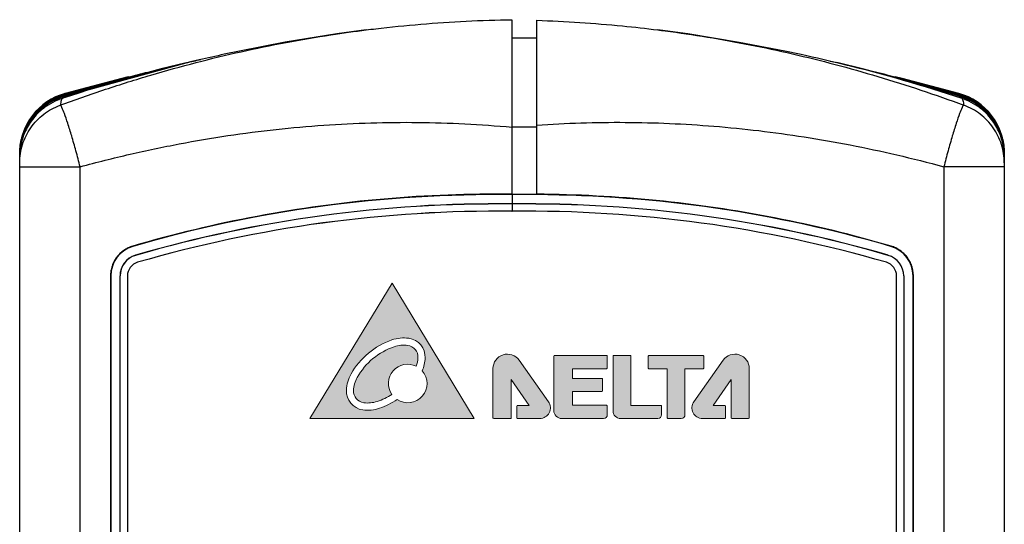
# Model space of a CAD drawing. Header units: millimetres. Extents: x 0 to 420, y 0 to 297.
# Tile 23 of 23: x 290 to 322, y 182 to 198. Entities that reach past the tile are written whole.
import ezdxf

# ---------------------------------------------------------------- set-up
doc = ezdxf.new("R2010")
doc.units = ezdxf.units.MM
doc.layers.get('0').update_dxf_attribs({"linetype": 'CONTINUOUS', "lineweight": 13})
doc.layers.add('Line', color=3, linetype='CONTINUOUS', lineweight=25)

msp = doc.modelspace()

# ---------------------------------------------------------------- hatches: boundary and pattern name
h = msp.add_hatch(color=256)
edge = h.paths.add_edge_path(flags=16)
edge.add_arc((302.8716122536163, 187.5198984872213), 0.6193086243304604, 357.4529575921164, 442.0094395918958)
edge.add_arc((302.7934953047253, 186.96340227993), 1.181260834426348, 82.0094395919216, 108.888786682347)
edge.add_arc((303.198375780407, 185.7800875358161), 2.431925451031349, 108.888786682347, 150.5736105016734)
edge.add_arc((302.1090623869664, 186.3945452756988), 1.181260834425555, 150.5736105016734, 177.4529575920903)
edge.add_arc((301.5476653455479, 186.4195182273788), 0.6193086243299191, 177.4529575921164, 262.0094395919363)
edge.add_arc((301.6257822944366, 186.9760144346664), 1.181260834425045, 262.0094395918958, 288.8887866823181)
edge.add_arc((301.220901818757, 188.1593291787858), 2.431925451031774, 288.8887866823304, 303.9403117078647)
edge.add_arc((302.9250369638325, 186.6626362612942), 0.6255032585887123, 236.3810211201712, 401.3695137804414)
edge.add_arc((302.3102152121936, 187.5448714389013), 1.181260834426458, 336.6160173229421, 357.4529575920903)
edge = h.paths.add_edge_path(flags=0)
edge.add_arc((302.8716122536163, 187.5198984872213), 0.3857217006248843, 357.4529575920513, 442.0094395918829)
edge.add_arc((302.7934953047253, 186.96340227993), 0.9476739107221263, 82.00943959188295, 108.8887866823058)
edge.add_arc((303.198375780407, 185.7800875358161), 2.198338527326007, 108.8887866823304, 150.5736105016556)
edge.add_arc((302.1090623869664, 186.3945452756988), 0.9476739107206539, 150.5736105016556, 177.4529575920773)
edge.add_arc((301.5476653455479, 186.4195182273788), 0.3857217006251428, 177.4529575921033, 262.0094395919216)
edge.add_arc((301.6257822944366, 186.9760144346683), 0.9476739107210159, 262.0094395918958, 288.8887866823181)
edge.add_arc((301.220901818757, 188.159329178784), 2.198338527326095, 288.8887866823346, 302.7061557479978)
edge.add_arc((302.9250369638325, 186.6626362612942), 0.6255032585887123, 63.7419992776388, 214.3685162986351, ccw=False)
edge.add_arc((302.3102152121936, 187.5448714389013), 0.9476739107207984, 340.1830411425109, 357.4529575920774)
h.paths.add_polyline_path([(305.0787563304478, 185.5235700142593), (302.4153003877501, 189.923570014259), (299.7385078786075, 185.5235700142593)])
h = msp.add_hatch(color=256)
edge = h.paths.add_edge_path()
edge.add_arc((307.6951869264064, 187.5542762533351), 0.0238225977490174, 89.99999999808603, 179.999999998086, ccw=False)
edge.add_line((307.6951869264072, 187.5780988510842), (309.3855425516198, 187.5780988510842))
edge.add_arc((309.3855425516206, 187.5542762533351), 0.0238225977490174, 1.9139747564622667e-09, 90.00000000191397, ccw=False)
edge.add_line((309.4093651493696, 187.5542762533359), (309.4093651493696, 187.1674776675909))
edge.add_arc((309.3855425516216, 187.1674776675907), 0.0238225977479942, -89.99999999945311, 5.467768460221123e-10, ccw=False)
edge.add_line((309.3855425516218, 187.1436550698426), (308.2767828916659, 187.1436550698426))
edge.add_line((308.2767828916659, 187.1436550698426), (308.2767828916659, 186.8303893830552))
edge.add_line((308.2767828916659, 186.8303893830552), (309.2322335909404, 186.8303893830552))
edge.add_arc((309.2322335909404, 186.8065667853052), 0.0238225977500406, 0, 90, ccw=False)
edge.add_line((309.2560561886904, 186.8065667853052), (309.2560561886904, 186.426785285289))
edge.add_arc((309.2322335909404, 186.426785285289), 0.0238225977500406, -90, 0, ccw=False)
edge.add_line((309.2322335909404, 186.402962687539), (308.2767828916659, 186.402962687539))
edge.add_line((308.2767828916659, 186.402962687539), (308.2767828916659, 185.9544436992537))
edge.add_line((308.2767828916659, 185.9544436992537), (309.3855425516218, 185.9544436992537))
edge.add_arc((309.3855425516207, 185.9306211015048), 0.0238225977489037, -2.734282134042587e-09, 89.99999999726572, ccw=False)
edge.add_line((309.4093651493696, 185.9306211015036), (309.4093651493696, 185.642386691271))
edge.add_arc((309.2905484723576, 185.6423866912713), 0.1188166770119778, 269.9999999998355, 359.99999999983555, ccw=False)
edge.add_line((309.2905484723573, 185.5235700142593), (307.9334129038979, 185.5235700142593))
edge.add_arc((307.9334129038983, 185.7856185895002), 0.2620485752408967, 179.9999999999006, 269.9999999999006, ccw=False)
edge.add_line((307.6713643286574, 185.7856185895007), (307.6713643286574, 187.5542762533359))
edge = h.paths.add_edge_path()
edge.add_line((312.5439917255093, 187.5495981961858), (312.5439917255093, 187.1665748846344))
edge.add_arc((312.5201691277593, 187.1665748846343), 0.0238225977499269, -89.99999999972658, 2.7341684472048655e-10, ccw=False)
edge.add_line((312.5201691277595, 187.1427522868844), (311.933874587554, 187.1427522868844))
edge.add_line((311.933874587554, 187.1427522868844), (311.933874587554, 185.642386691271))
edge.add_arc((311.815057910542, 185.6423866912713), 0.1188166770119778, 269.9999999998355, 359.99999999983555, ccw=False)
edge.add_line((311.8150579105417, 185.5235700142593), (311.378315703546, 185.5235700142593))
edge.add_arc((311.3783157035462, 185.5473926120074), 0.0238225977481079, 179.9999999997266, 269.9999999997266, ccw=False)
edge.add_line((311.3544931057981, 185.5473926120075), (311.3544931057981, 187.1427522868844))
edge.add_line((311.3544931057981, 187.1427522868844), (310.7612225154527, 187.1427522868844))
edge.add_arc((310.7612225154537, 187.1665748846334), 0.0238225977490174, 179.9999999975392, 269.99999999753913, ccw=False)
edge.add_line((310.7373999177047, 187.1665748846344), (310.7373999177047, 187.5495981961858))
edge.add_arc((310.7612225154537, 187.5495981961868), 0.0238225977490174, 90.00000000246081, 180.0000000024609, ccw=False)
edge.add_line((310.7612225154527, 187.5734207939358), (312.5201691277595, 187.5734207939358))
edge.add_arc((312.5201691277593, 187.5495981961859), 0.0238225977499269, -2.7341684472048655e-10, 89.99999999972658, ccw=False)
edge = h.paths.add_edge_path()
edge.add_line((311.1741416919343, 185.642386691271), (311.1741416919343, 185.926025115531))
edge.add_arc((311.1503190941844, 185.9260251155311), 0.0238225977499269, 359.9999999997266, 449.9999999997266)
edge.add_line((311.1503190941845, 185.9498477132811), (310.1795210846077, 185.9498477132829))
edge.add_line((310.1795210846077, 185.9498477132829), (310.1795210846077, 187.5527579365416))
edge.add_arc((310.1556984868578, 187.5527579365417), 0.0238225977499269, 359.9999999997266, 449.9999999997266)
edge.add_line((310.1556984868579, 187.5765805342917), (309.6194482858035, 187.5765805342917))
edge.add_arc((309.6194482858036, 187.5527579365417), 0.0238225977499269, 90.00000000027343, 180.0000000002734)
edge.add_line((309.5956256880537, 187.5527579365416), (309.5956256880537, 185.769008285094))
edge.add_arc((309.8410639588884, 185.769008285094), 0.2454382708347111, 180, 270)
edge.add_line((309.8410639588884, 185.5235700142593), (311.055325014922, 185.5235700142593))
edge.add_arc((311.0553250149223, 185.6423866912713), 0.1188166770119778, 269.9999999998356, 359.9999999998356)
edge = h.paths.add_edge_path()
edge.add_line((313.2509118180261, 185.9259430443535), (313.2509118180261, 185.5473926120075))
edge.add_arc((313.227089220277, 185.5473926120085), 0.0238225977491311, 269.9999999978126, 359.9999999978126, ccw=False)
edge.add_line((313.2270892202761, 185.5235700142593), (312.5048592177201, 185.5235700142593))
edge.add_arc((312.504859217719, 185.8710731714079), 0.3475031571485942, 144.7268804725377, 270.0000000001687, ccw=False)
edge.add_line((312.2211546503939, 186.0717474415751), (313.1743878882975, 187.4193871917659))
edge.add_arc((313.5568758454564, 187.1488399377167), 0.4685006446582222, 0, 144.7268804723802, ccw=False)
edge.add_line((314.0253764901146, 187.1488399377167), (314.0253764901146, 185.5473926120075))
edge.add_arc((314.0015538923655, 185.5473926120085), 0.0238225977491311, 269.9999999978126, 359.9999999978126, ccw=False)
edge.add_line((314.0015538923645, 185.5235700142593), (313.4547165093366, 185.5235700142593))
edge.add_arc((313.4547165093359, 185.5473926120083), 0.0238225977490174, 180.000000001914, 270.000000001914, ccw=False)
edge.add_line((313.4308939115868, 185.5473926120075), (313.4308939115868, 186.7909131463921))
edge.add_line((313.4308939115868, 186.7909131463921), (312.8460136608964, 185.9497656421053))
edge.add_line((312.8460136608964, 185.9497656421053), (313.2270892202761, 185.9497656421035))
edge.add_arc((313.2270892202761, 185.9259430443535), 0.0238225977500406, 0, 90, ccw=False)
edge = h.paths.add_edge_path()
edge.add_line((306.4687138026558, 185.9259430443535), (306.4687138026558, 185.5473926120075))
edge.add_arc((306.4925364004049, 185.5473926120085), 0.0238225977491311, 180.0000000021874, 270.0000000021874)
edge.add_line((306.4925364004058, 185.5235700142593), (307.2147664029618, 185.5235700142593))
edge.add_arc((307.2147664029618, 185.8710731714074), 0.3475031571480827, 270, 395.2731195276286)
edge.add_line((307.4984709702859, 186.0717474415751), (306.5452377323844, 187.4193871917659))
edge.add_arc((306.1627497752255, 187.1488399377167), 0.4685006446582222, 35.27311952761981, 180)
edge.add_line((305.6942491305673, 187.1488399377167), (305.6942491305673, 185.5473926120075))
edge.add_arc((305.7180717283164, 185.5473926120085), 0.0238225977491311, 180.0000000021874, 270.0000000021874)
edge.add_line((305.7180717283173, 185.5235700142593), (306.2649091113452, 185.5235700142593))
edge.add_arc((306.264909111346, 185.5473926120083), 0.0238225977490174, 269.999999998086, 359.999999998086)
edge.add_line((306.288731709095, 185.5473926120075), (306.288731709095, 186.7909131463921))
edge.add_line((306.288731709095, 186.7909131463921), (306.8736119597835, 185.9497656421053))
edge.add_line((306.8736119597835, 185.9497656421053), (306.4925364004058, 185.9497656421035))
edge.add_arc((306.4925364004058, 185.9259430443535), 0.0238225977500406, 90, 180)
edge = h.paths.add_edge_path(flags=16)
edge.add_spline(control_points=[(305.7191166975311, 185.5248831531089), (305.7191166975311, 185.5248831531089), (306.2639462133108, 185.5248831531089), (306.2639462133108, 185.5248831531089)], knot_values=[13, 13, 13, 13, 14, 14, 14, 14], degree=3, periodic=0)

# ---------------------------------------------------------------- linework, layer by layer
msp.add_lwpolyline([(299.7385078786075, 185.5235700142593), (305.0787563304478, 185.5235700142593), (302.4153003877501, 189.923570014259)], close=True)
for points in [[(306.4687138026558, 185.9259430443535), (306.4687138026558, 185.5473926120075, 0.4142135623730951), (306.4925364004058, 185.5235700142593), (307.2147664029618, 185.5235700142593, 0.6084466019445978), (307.4984709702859, 186.0717474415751), (306.5452377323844, 187.4193871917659, 0.7313995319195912), (305.6942491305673, 187.1488399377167), (305.6942491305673, 185.5473926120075, 0.4142135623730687), (305.7180717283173, 185.5235700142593), (306.2649091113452, 185.5235700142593, 0.4142135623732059), (306.288731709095, 185.5473926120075), (306.288731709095, 186.7909131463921), (306.8736119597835, 185.9497656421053), (306.4925364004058, 185.9497656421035, 0.414213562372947)], [(307.6713643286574, 187.5542762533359, -0.4142135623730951), (307.6951869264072, 187.5780988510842), (309.3855425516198, 187.5780988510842, -0.4142135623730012), (309.4093651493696, 187.5542762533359), (309.4093651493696, 187.1674776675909, -0.4142135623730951), (309.3855425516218, 187.1436550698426), (308.2767828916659, 187.1436550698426), (308.2767828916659, 186.8303893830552), (309.2322335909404, 186.8303893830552, -0.4142135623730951), (309.2560561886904, 186.8065667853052), (309.2560561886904, 186.426785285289, -0.4142135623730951), (309.2322335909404, 186.402962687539), (308.2767828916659, 186.402962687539), (308.2767828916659, 185.9544436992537), (309.3855425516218, 185.9544436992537, -0.414213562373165), (309.4093651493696, 185.9306211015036), (309.4093651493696, 185.642386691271, -0.4142135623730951), (309.2905484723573, 185.5235700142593), (307.9334129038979, 185.5235700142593, -0.4142135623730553), (307.6713643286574, 185.7856185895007)], [(311.1741416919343, 185.642386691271), (311.1741416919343, 185.926025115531, 0.4142135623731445), (311.1503190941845, 185.9498477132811), (310.1795210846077, 185.9498477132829), (310.1795210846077, 187.5527579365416, 0.4142135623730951), (310.1556984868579, 187.5765805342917), (309.6194482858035, 187.5765805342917, 0.4142135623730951), (309.5956256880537, 187.5527579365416), (309.5956256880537, 185.769008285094, 0.4142135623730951), (309.8410639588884, 185.5235700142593), (311.055325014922, 185.5235700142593, 0.4142135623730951)], [(312.5439917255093, 187.5495981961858), (312.5439917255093, 187.1665748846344, -0.4142135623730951), (312.5201691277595, 187.1427522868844), (311.933874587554, 187.1427522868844), (311.933874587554, 185.642386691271, -0.4142135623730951), (311.8150579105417, 185.5235700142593), (311.378315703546, 185.5235700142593, -0.4142135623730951), (311.3544931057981, 185.5473926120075), (311.3544931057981, 187.1427522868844), (310.7612225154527, 187.1427522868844, -0.4142135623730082), (310.7373999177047, 187.1665748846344), (310.7373999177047, 187.5495981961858, -0.4142135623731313), (310.7612225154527, 187.5734207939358), (312.5201691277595, 187.5734207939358, -0.4142135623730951)], [(313.2509118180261, 185.9259430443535), (313.2509118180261, 185.5473926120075, -0.4142135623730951), (313.2270892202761, 185.5235700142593), (312.5048592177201, 185.5235700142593, -0.6084466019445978), (312.2211546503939, 186.0717474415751), (313.1743878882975, 187.4193871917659, -0.7313995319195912), (314.0253764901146, 187.1488399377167), (314.0253764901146, 185.5473926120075, -0.4142135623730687), (314.0015538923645, 185.5235700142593), (313.4547165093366, 185.5235700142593, -0.4142135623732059), (313.4308939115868, 185.5473926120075), (313.4308939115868, 186.7909131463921), (312.8460136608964, 185.9497656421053), (313.2270892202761, 185.9497656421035, -0.414213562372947)]]:
    msp.add_lwpolyline(points, format="xyb", close=True)
for centre, radius, start, end in [((303.198375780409, 185.7800875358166), 2.431925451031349, 108.8887866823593, 150.5736105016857), ((303.198375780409, 185.7800875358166), 2.198338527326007, 108.8887866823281, 150.5736105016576), ((302.7934953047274, 186.9634022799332), 1.181260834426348, 82.00943959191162, 108.8887866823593), ((302.7934953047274, 186.9634022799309), 0.9476739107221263, 82.00943959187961, 108.8887866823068), ((302.8716122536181, 187.5198984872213), 0.3857217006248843, 357.4529575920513, 82.00943959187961), ((302.8716122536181, 187.5198984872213), 0.6193086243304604, 357.4529575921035, 82.00943959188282), ((302.9250369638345, 186.6626362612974), 0.6255032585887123, 63.74199927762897, 214.3685162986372), ((302.3102152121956, 187.5448714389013), 0.9476739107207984, 340.1830411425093, 357.4529575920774), ((302.3102152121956, 187.5448714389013), 1.181260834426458, 336.6160173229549, 357.4529575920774), ((302.1090623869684, 186.3945452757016), 1.181260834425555, 150.5736105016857, 177.4529575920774), ((302.9250369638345, 186.6626362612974), 0.6255032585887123, 236.3810211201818, 41.36951378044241), ((302.1090623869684, 186.3945452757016), 0.9476739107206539, 150.5736105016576, 177.4529575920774), ((301.5476653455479, 186.4195182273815), 0.6193086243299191, 177.4529575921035, 262.009439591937), ((301.5476653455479, 186.4195182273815), 0.3857217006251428, 177.4529575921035, 262.0094395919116), ((301.220901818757, 188.1593291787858), 2.198338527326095, 288.8887866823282, 302.7061557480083), ((301.6257822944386, 186.9760144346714), 0.9476739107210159, 262.0094395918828, 288.8887866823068), ((301.220901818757, 188.1593291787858), 2.431925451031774, 288.8887866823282, 303.9403117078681), ((301.6257822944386, 186.9760144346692), 1.181260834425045, 262.0094395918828, 288.8887866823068)]:
    msp.add_arc(centre, radius, start, end)
msp.add_open_spline([(305.7191166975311, 185.5248831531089), (305.7191166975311, 185.5248831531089), (306.2639462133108, 185.5248831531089), (306.2639462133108, 185.5248831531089)], degree=3)
at = {"layer": 'Line', "color": 7, "linetype": 'Continuous'}
for p, q in [((306.3125, 192.8139652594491), (306.3125, 198.492416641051)), ((307.1124999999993, 198.4730198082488), (307.1124999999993, 192.8164422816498)), ((307.1124999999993, 197.8924222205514), (306.3125, 197.8924222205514)), ((291.7077173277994, 195.9862618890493), (295.7202371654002, 197.0884709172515)), ((294.9077778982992, 196.895273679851), (291.722332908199, 196.0164182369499)), ((295.7202411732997, 197.0884718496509), (294.9077638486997, 196.8952702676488)), ((317.7475953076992, 196.8878916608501), (316.8653560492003, 197.0976222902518)), ((320.9024736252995, 196.0167866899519), (317.7475858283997, 196.8878939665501)), ((291.7453113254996, 196.053676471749), (293.8394908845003, 196.6294750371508)), ((318.7635054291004, 196.6350688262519), (320.8798914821, 196.0534045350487)), ((291.7223351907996, 196.0164108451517), (291.7077194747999, 195.9862551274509)), ((291.7985390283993, 196.0938561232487), (291.7938563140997, 196.0928344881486)), ((320.8262551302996, 196.0938936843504), (320.8311476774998, 196.0928379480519)), ((320.9024736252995, 196.0167866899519), (320.9174788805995, 195.9858291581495)), ((307.1124999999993, 194.9981593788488), (306.3125, 194.9981593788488)), ((290.3125, 194.1560278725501), (290.3125, 194.1612531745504)), ((290.3125, 194.0931629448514), (290.3125, 194.1359069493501)), ((290.3125, 102.920026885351), (290.3125, 194.0800463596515)), ((290.3125, 194.08004636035), (290.3188318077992, 194.0800463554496)), ((322.3125, 194.0799731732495), (322.3061898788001, 194.0799731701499)), ((322.3125, 194.1610353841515), (322.3125, 194.1612528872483)), ((322.3125, 194.0799731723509), (322.3125, 102.920026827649)), ((290.3125, 193.7104487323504), (292.277595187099, 193.7104487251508)), ((292.277595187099, 103.28955142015), (292.277595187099, 193.7104487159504)), ((320.3474048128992, 193.7104486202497), (320.3474048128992, 103.2895513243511)), ((322.3125, 193.7104486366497), (320.3474048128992, 193.7104486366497)), ((306.3125, 192.8000000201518), (306.3125, 192.5000000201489)), ((306.3125, 192.496508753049), (306.3125, 192.2611619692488)), ((306.3121813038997, 192.2610573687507), (306.3178247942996, 192.2610567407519)), ((294.0779953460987, 190.8287994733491), (294.0770204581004, 190.8321516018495)), ((293.2625120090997, 190.1600000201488), (293.2625120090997, 106.8400000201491)), ((293.2724999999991, 190.1600000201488), (293.2724999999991, 106.8400000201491)), ((293.5725000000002, 106.8400000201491), (293.5725000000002, 190.1600000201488)), ((293.575991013, 190.1600000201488), (293.5725000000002, 190.1600000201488)), ((293.575991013, 106.8400000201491), (293.575991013, 190.1600000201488)), ((293.812470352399, 190.1584813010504), (293.812470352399, 106.8384813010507)), ((318.8125296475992, 106.8213309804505), (318.8124931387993, 190.1584813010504)), ((319.0439137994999, 190.1600000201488), (319.0439137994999, 106.8399691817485)), ((319.0474048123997, 190.1600000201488), (319.0474048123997, 106.8400000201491)), ((319.347404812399, 106.8400000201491), (319.347404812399, 190.1600000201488)), ((319.3573943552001, 106.8400000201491), (319.3573943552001, 190.1600000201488))]:
    msp.add_line(p, q, dxfattribs=at)
at = {"layer": 'Line', "color": 7, "lineweight": 0}
for p, q in [((306.3121813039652, 192.2610573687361), (306.3178247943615, 192.2610567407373)), ((306.3121813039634, 192.2610573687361), (306.3178247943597, 192.2610567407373)), ((293.812470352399, 190.1584813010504), (293.8124703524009, 166.1416765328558)), ((293.812470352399, 190.1584813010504), (293.812470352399, 166.0597629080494)), ((318.8124931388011, 190.1584813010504), (318.8125131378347, 144.5075523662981)), ((318.8124931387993, 190.1584813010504), (318.81251336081, 143.9985760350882))]:
    msp.add_line(p, q, dxfattribs=at)
at = {"layer": 'Line', "color": 7, "linetype": 'Continuous'}
for points in [[(301.5767968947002, 198.1606939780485), (300.6168745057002, 198.0301557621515), (298.9428987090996, 197.7570571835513), (297.4542089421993, 197.4695485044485), (296.9630309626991, 197.3663124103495)], [(315.7145482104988, 197.3550306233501), (315.1783326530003, 197.46799338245), (313.6912374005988, 197.7554158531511), (312.0216816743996, 198.0281723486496), (311.0484114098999, 198.1606678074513)], [(293.8395111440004, 196.6294801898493), (293.6296584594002, 196.5759036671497), (292.4888942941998, 196.2783091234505), (291.7937589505, 196.0928128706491)], [(320.8312408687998, 196.0928129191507), (320.1371806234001, 196.2780243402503), (318.9979626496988, 196.5752319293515), (318.7634811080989, 196.6350750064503)]]:
    msp.add_lwpolyline(points, dxfattribs=at)
for centre, radius, start, end in [((292.3125, 194.1612525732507), 2, 105.0318919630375, 180), ((320.3125, 194.1612526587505), 2, 0, 74.96810878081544), ((305.7647400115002, 150.803572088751), 42, 89.25273273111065, 106.2780231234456), ((306.8553817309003, 150.8035087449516), 42.003491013, 89.64927001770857, 90.74055030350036), ((306.8553817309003, 150.8035087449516), 42, 73.72229268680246, 89.64777372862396), ((305.8057929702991, 150.5030567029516), 42, 89.308740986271, 106.2158346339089), ((305.8057929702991, 150.5030567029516), 41.99650898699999, 89.30868352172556, 106.2158346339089), ((306.8143138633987, 150.5029979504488), 42, 73.78445724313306, 90.6845833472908), ((306.8143138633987, 150.5029979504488), 41.99650898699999, 73.78445724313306, 90.68464025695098), ((305.8083223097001, 150.5015379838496), 41.762558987, 89.3048556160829, 106.2158346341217), ((306.8168432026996, 150.5014792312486), 41.762558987, 73.78445724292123, 90.68851610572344), ((294.2724999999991, 190.1600000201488), 1, 106.2780231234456, 180), ((318.347404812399, 190.1600000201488), 1, 0, 73.72229268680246), ((294.2724999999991, 190.1600000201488), 0.7, 106.2158346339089, 180), ((294.2724999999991, 190.1600000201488), 0.696508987, 106.2158346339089, 180), ((318.347404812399, 190.1600000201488), 0.696508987, 0, 73.78445724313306), ((294.2750293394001, 190.1584813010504), 0.462558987, 106.2158346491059, 179.9999999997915), ((318.3499341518, 190.1584813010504), 0.462558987, 2.084408e-10, 73.78445721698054)]:
    msp.add_arc(centre, radius, start, end, dxfattribs=at)
at = {"layer": 'Line', "color": 7, "linetype": 'Continuous', "lineweight": 0}
for centre, radius, start, end in [((305.8083223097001, 150.5015379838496), 41.762558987, 89.30871826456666, 106.2158346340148), ((305.8083223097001, 150.5015379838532), 41.762558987, 89.30871826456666, 106.2158346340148), ((306.8168432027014, 150.5014792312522), 41.762558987, 73.78445724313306, 90.68464025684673), ((306.8168432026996, 150.5014792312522), 41.762558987, 73.78445724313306, 90.68464025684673), ((294.2750293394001, 190.1584813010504), 0.462558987, 106.2158346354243, 179.9999999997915), ((294.2750293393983, 190.1584813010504), 0.462558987, 106.2158346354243, 179.9999999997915), ((318.3499341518, 190.1584813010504), 0.462558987, 2.084408e-10, 73.78445724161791), ((318.3499341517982, 190.1584813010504), 0.462558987, 2.084408e-10, 73.78445724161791)]:
    msp.add_arc(centre, radius, start, end, dxfattribs=at)
at = {"layer": 'Line', "color": 7, "linetype": 'Continuous'}
for points, knots in [([(301.5767963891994, 198.1606936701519), (301.6788538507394, 198.1735156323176), (302.267063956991, 198.2452806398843), (303.3476332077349, 198.3545656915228), (304.8249201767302, 198.4530591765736), (305.8152324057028, 198.4849410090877), (306.3124999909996, 198.4924166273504)], [0, 0, 0, 0, 0.3085792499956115, 1.77771123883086, 3.257513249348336, 4.749484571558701, 4.749484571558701, 4.749484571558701, 4.749484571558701]), ([(307.112500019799, 198.4730200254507), (307.5806878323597, 198.4573477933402), (308.5133933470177, 198.4109691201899), (309.8256730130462, 198.3029172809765), (310.6685573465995, 198.2083914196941), (311.0484111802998, 198.1606676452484)], [0, 0, 0, 0, 1.405350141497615, 2.800988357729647, 3.949508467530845, 3.949508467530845, 3.949508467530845, 3.949508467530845]), ([(291.6236769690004, 195.7102304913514), (292.1142043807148, 195.8913898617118), (293.093425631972, 196.2349430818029), (294.5683036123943, 196.697855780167), (296.0380113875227, 197.1055123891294), (297.5035559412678, 197.45917039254), (298.9650463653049, 197.7597838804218), (300.3220410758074, 197.9911413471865), (301.1930325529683, 198.1124796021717), (301.5767963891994, 198.1606936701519)], [0, 0, 0, 0, 1.568732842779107, 3.112544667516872, 4.636631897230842, 6.143447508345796, 7.634519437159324, 9.112032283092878, 10.27237426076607, 10.27237426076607, 10.27237426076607, 10.27237426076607]), ([(311.0484111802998, 198.1606676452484), (311.1285362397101, 198.1506009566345), (311.6688113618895, 198.0811817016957), (312.6693606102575, 197.9333274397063), (314.0485414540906, 197.6839814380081), (315.4309494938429, 197.3879300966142), (316.8181284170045, 197.0440105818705), (318.2104259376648, 196.651213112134), (319.6080695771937, 196.2085229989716), (320.5364081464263, 195.8819307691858), (321.0013230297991, 195.71023049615)], [0, 0, 0, 0, 0.2422648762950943, 1.634149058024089, 3.033641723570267, 4.44619086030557, 5.874672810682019, 7.320444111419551, 8.785382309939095, 10.27220492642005, 10.27220492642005, 10.27220492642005, 10.27220492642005]), ([(296.9630294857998, 197.3662870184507), (296.6912925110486, 197.3081036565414), (294.9113495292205, 196.911108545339), (293.1526690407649, 196.4148108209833), (291.6850638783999, 195.9293434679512)], [0, 0, 0, 0, 0.8336885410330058, 5.471133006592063, 5.471133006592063, 5.471133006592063, 5.471133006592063]), ([(320.9397499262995, 195.9298681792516), (319.6813512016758, 196.3463912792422), (317.9440385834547, 196.8484782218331), (316.184156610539, 197.2540633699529), (315.714554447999, 197.3550191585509)], [0, 0, 0, 0, 3.976622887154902, 5.417617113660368, 5.417617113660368, 5.417617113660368, 5.417617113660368]), ([(291.5189618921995, 195.941208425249), (291.4298879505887, 195.9026729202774), (291.1930140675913, 195.7792581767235), (290.8509457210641, 195.5021107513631), (290.5466435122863, 195.0894604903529), (290.3558149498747, 194.6138406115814), (290.3125163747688, 194.27417220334), (290.3125, 194.1051237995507)], [0, 0, 0, 0, 0.2911569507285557, 0.7984575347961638, 1.305752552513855, 1.812925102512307, 2.320070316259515, 2.320070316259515, 2.320070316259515, 2.320070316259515]), ([(291.5449375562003, 195.8770720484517), (291.4370648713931, 195.832171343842), (291.18449762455, 195.7002782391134), (290.8351592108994, 195.4091393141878), (290.5395660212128, 194.9999565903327), (290.3544873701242, 194.5306332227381), (290.3125161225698, 194.196184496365), (290.3125, 194.0297139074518)], [0, 0, 0, 0, 0.350532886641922, 0.8500962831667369, 1.349665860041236, 1.849121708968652, 2.348533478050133, 2.348533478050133, 2.348533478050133, 2.348533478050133]), ([(290.3128473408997, 194.1169802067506), (290.3157611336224, 194.2727860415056), (290.3598567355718, 194.5971132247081), (290.5438955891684, 195.0588491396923), (290.8447861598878, 195.4699874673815), (291.1892570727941, 195.7520283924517), (291.4316202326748, 195.8784470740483), (291.5274179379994, 195.9193388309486)], [0, 0, 0, 0, 0.4674992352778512, 0.9716011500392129, 1.475733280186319, 1.97987247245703, 2.29235291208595, 2.29235291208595, 2.29235291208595, 2.29235291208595]), ([(290.312858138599, 194.1734056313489), (290.3158630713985, 194.3316146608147), (290.361341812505, 194.6609626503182), (290.5510620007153, 195.1288851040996), (290.8607652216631, 195.5434931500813), (291.2001794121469, 195.8136726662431), (291.4299919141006, 195.9326383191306), (291.5100649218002, 195.9677093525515)], [0, 0, 0, 0, 0.4747126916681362, 0.9866020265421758, 1.49855248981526, 2.010520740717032, 2.272770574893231, 2.272770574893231, 2.272770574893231, 2.272770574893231]), ([(291.6850655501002, 195.9293384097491), (291.6777364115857, 195.9088929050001), (291.6631994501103, 195.8642268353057), (291.6428735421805, 195.7910967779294), (291.6301250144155, 195.7384408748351), (291.6236769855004, 195.7102304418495)], [0, 0, 0, 0, 0.0651583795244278, 0.1408462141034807, 0.2276600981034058, 0.2276600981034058, 0.2276600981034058, 0.2276600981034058]), ([(291.7076975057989, 195.9862501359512), (291.7001884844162, 195.9746931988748), (291.712888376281, 195.9558407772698), (291.7200879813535, 195.9419165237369), (291.7211612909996, 195.9397637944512)], [0, 0, 0, 0, 0.0413465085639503, 0.0485628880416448, 0.0485628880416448, 0.0485628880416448, 0.0485628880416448]), ([(291.7938354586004, 196.0928255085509), (291.7892419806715, 196.0915825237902), (291.7779122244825, 196.0867734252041), (291.7611883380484, 196.0734896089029), (291.750635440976, 196.0608803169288), (291.7453135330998, 196.0536690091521)], [0, 0, 0, 0, 0.0142760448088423, 0.0364881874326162, 0.0633755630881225, 0.0633755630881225, 0.0633755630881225, 0.0633755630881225]), ([(320.831168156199, 196.0928282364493), (320.8357410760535, 196.0915908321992), (320.8471039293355, 196.0867786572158), (320.863912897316, 196.0734136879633), (320.8745344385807, 196.0606880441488), (320.8798914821, 196.0534045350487)], [0, 0, 0, 0, 0.0142121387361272, 0.0365854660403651, 0.0637097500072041, 0.0637097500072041, 0.0637097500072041, 0.0637097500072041]), ([(320.9174928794, 195.9858112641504), (320.9280450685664, 195.9769689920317), (320.9145561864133, 195.9550895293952), (320.9078692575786, 195.9414431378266), (320.9069538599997, 195.9395274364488)], [0, 0, 0, 0, 0.0413014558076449, 0.0476709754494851, 0.0476709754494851, 0.0476709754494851, 0.0476709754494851]), ([(320.9397499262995, 195.9298681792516), (320.9472237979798, 195.9090537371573), (320.9619090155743, 195.8638974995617), (320.982256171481, 195.7905795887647), (320.9949471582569, 195.7381252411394), (321.0013230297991, 195.71023049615)], [0, 0, 0, 0, 0.0663467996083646, 0.1423785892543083, 0.22822098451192, 0.22822098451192, 0.22822098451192, 0.22822098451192]), ([(322.3125, 194.02980694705), (322.3124838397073, 194.1962685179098), (322.2705141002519, 194.5307245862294), (322.0854442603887, 195.0000949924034), (321.7898310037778, 195.4093917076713), (321.440533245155, 195.7005774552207), (321.1880327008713, 195.8325137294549), (321.080257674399, 195.8774160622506)], [0, 0, 0, 0, 0.4993847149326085, 0.9988925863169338, 1.498562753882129, 1.998289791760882, 2.348554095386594, 2.348554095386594, 2.348554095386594, 2.348554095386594]), ([(321.0974394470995, 195.9190677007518), (321.1933709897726, 195.8781479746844), (321.4358556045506, 195.75170881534), (321.780386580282, 195.4696152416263), (322.0811966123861, 195.0585463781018), (322.265246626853, 194.5967104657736), (322.3092997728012, 194.2722319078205), (322.3121649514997, 194.1162436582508)], [0, 0, 0, 0, 0.3128826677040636, 0.8169572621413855, 1.320986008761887, 1.824942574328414, 2.292986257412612, 2.292986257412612, 2.292986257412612, 2.292986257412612]), ([(322.3125, 194.1051845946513), (322.3124835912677, 194.2742257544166), (322.2691864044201, 194.6138988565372), (322.0783634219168, 195.0895529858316), (321.7740387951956, 195.5022902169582), (321.4319918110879, 195.7794655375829), (321.1951602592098, 195.9029025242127), (321.1061598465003, 195.9414287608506)], [0, 0, 0, 0, 0.5071234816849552, 1.014333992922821, 1.521704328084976, 2.029143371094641, 2.320086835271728, 2.320086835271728, 2.320086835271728, 2.320086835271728]), ([(321.1148710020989, 195.9675536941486), (321.195053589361, 195.9324475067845), (321.4249644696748, 195.8134428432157), (321.7644212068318, 195.5431917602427), (322.0740389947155, 195.1286226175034), (322.263765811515, 194.6605853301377), (322.3091999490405, 194.331081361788), (322.3121545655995, 194.172689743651)], [0, 0, 0, 0, 0.2625932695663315, 0.7745256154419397, 1.286398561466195, 1.798154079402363, 2.27341159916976, 2.27341159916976, 2.27341159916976, 2.27341159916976]), ([(290.3125, 193.8333716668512), (290.3124999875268, 194.0357014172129), (290.3748942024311, 194.4430541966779), (290.647262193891, 194.9957898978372), (291.0725969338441, 195.4417319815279), (291.4336580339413, 195.6405497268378), (291.6236769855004, 195.7102304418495)], [0, 0, 0, 0, 0.6069892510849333, 1.214021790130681, 1.821125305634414, 2.428301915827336, 2.428301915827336, 2.428301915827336, 2.428301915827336]), ([(292.277595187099, 193.7104487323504), (292.2333823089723, 193.8839484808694), (292.144647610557, 194.2181035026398), (292.0109699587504, 194.6918365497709), (291.8859921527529, 195.0906390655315), (291.7819018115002, 195.4160690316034), (291.698471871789, 195.5859742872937), (291.6530685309, 195.7089485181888), (291.6236777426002, 195.710230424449)], [0, 0, 0, 0, 0.5371335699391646, 1.038502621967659, 1.471122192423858, 1.806611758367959, 2.02358192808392, 2.111838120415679, 2.111838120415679, 2.111838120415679, 2.111838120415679]), ([(321.0013222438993, 195.7102304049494), (320.9719314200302, 195.7089485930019), (320.9265276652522, 195.5859744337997), (320.8430977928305, 195.416069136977), (320.7390073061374, 195.0906391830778), (320.6140295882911, 194.6918366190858), (320.4803520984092, 194.2181035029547), (320.391617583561, 193.8839484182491), (320.3474048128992, 193.7104486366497)], [0, 0, 0, 0, 0.0882562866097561, 0.3052264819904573, 0.6407160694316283, 1.073335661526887, 1.574704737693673, 2.111838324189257, 2.111838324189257, 2.111838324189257, 2.111838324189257]), ([(322.3125, 193.8333716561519), (322.3124993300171, 194.0356925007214), (322.2501011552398, 194.4430295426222), (321.9777214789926, 194.9957388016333), (321.5523726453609, 195.4416535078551), (321.191305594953, 195.6404525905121), (321.0012837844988, 195.7101256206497)], [0, 0, 0, 0, 0.6069625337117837, 1.213974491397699, 1.82106759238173, 2.428244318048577, 2.428244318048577, 2.428244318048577, 2.428244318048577]), ([(292.277595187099, 193.7104487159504), (292.8150925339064, 193.856470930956), (293.8842753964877, 194.1250766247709), (295.4867956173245, 194.4620599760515), (297.070905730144, 194.7309844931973), (298.6374560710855, 194.9339837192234), (300.1871716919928, 195.0726472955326), (301.7231112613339, 195.1486140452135), (303.252568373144, 195.1630078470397), (304.7823783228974, 195.1163346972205), (305.8022130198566, 195.0443101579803), (306.3125, 194.9981593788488)], [0, 0, 0, 0, 1.670937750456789, 3.306240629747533, 4.911520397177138, 6.490013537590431, 8.043960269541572, 9.5780116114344, 11.10224396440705, 12.63130246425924, 14.16841152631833, 14.16841152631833, 14.16841152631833, 14.16841152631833]), ([(307.1124999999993, 195.0621973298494), (307.5924222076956, 195.0956324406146), (308.5518575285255, 195.1444260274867), (309.99222593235, 195.1634042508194), (311.4341561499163, 195.1280975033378), (312.8832983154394, 195.0379548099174), (314.3451216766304, 194.8919899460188), (315.8229050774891, 194.6886536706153), (317.3179026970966, 194.4263244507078), (318.8304835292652, 194.1030602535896), (319.8399691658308, 193.8483035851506), (320.3474048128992, 193.7104486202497)], [0, 0, 0, 0, 1.443256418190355, 2.881222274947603, 4.32051066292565, 5.769307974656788, 7.236034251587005, 8.726765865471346, 10.24340664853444, 11.78850460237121, 13.36598815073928, 13.36598815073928, 13.36598815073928, 13.36598815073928]), ([(306.3125, 192.8139652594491), (304.9261069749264, 192.8316195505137), (302.1495397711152, 192.7294496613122), (298.0222774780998, 192.165359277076), (295.3201372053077, 191.5187338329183), (293.9893397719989, 191.1297130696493)], [0, 0, 0, 0, 4.15951627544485, 8.319019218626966, 12.47849402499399, 12.47849402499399, 12.47849402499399, 12.47849402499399]), ([(318.6305601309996, 191.12971612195), (317.3855260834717, 191.493658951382), (314.8600880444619, 192.1065149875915), (311.0047560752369, 192.6710986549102), (308.4096220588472, 192.8081087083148), (307.1124999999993, 192.8164422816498)], [0, 0, 0, 0, 3.89141072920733, 7.782846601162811, 11.67429308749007, 11.67429308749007, 11.67429308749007, 11.67429308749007]), ([(293.9893397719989, 191.1297130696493), (293.9374153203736, 191.1145344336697), (293.8358236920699, 191.0757442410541), (293.6948689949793, 190.9939756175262), (293.5687890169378, 190.8906794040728), (293.4608875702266, 190.7685364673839), (293.3739322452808, 190.6306982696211), (293.3101681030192, 190.4807059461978), (293.2712382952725, 190.3224805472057), (293.2625120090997, 190.2140936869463), (293.2625120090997, 190.1600000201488)], [0, 0, 0, 0, 0.1622925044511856, 0.3245793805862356, 0.4868618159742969, 0.6491397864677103, 0.8114137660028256, 0.9736869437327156, 1.13596252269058, 1.298243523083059, 1.298243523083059, 1.298243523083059, 1.298243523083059]), ([(319.3573943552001, 190.1600000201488), (319.3573943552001, 190.2140952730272), (319.348667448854, 190.3224868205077), (319.3097343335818, 190.4807195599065), (319.2459644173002, 190.630717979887), (319.1590036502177, 190.7685572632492), (319.051100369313, 190.8906960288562), (318.925022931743, 190.9939859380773), (318.78407242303, 191.0757497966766), (318.68248374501, 191.1145380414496), (318.6305601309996, 191.12971612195)], [0, 0, 0, 0, 0.1622857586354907, 0.3245705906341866, 0.4868531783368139, 0.6491317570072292, 0.8114070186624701, 0.9736819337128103, 1.135961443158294, 1.298251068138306, 1.298251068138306, 1.298251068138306, 1.298251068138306])]:
    msp.add_open_spline(points, degree=3, knots=knots, dxfattribs=at)
for points in [[(295.7202370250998, 197.0884715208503), (295.8815857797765, 197.1259865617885), (296.0431171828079, 197.1627246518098), (296.2048210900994, 197.1986780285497)], [(316.6497296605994, 197.1471539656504), (316.7216393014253, 197.1307975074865), (316.7935140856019, 197.1142870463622), (316.8653531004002, 197.0976231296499)], [(316.8653531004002, 197.0976231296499), (316.9247249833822, 197.0838511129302), (316.9840726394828, 197.0699742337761), (317.0433955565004, 197.05599280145)], [(317.0433955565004, 197.05599280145), (317.1509478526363, 197.0306445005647), (317.2584196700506, 197.0049522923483), (317.3658081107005, 196.9789185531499)], [(317.3658081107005, 196.9789185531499), (318.5605023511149, 196.6892937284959), (319.7456168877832, 196.3572000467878), (320.9174788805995, 195.9858291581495)], [(318.0317180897, 196.8157846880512), (318.2760468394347, 196.7571881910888), (318.5199846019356, 196.6969371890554), (318.7635018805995, 196.6350548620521)], [(293.8394956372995, 196.6294563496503), (294.0545894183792, 196.6841605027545), (294.2700127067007, 196.737585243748), (294.4857448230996, 196.7897152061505)], [(291.5100649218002, 195.9677093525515), (291.5544959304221, 195.9871696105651), (291.5996606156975, 196.0050346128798), (291.6453849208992, 196.0212242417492)], [(291.6561298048, 195.9946672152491), (291.6097827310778, 195.9785412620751), (291.5640001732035, 195.9606930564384), (291.5189618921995, 195.941208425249)], [(291.5274179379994, 195.9193388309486), (291.5728322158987, 195.9387241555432), (291.6189932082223, 195.9564471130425), (291.6657175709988, 195.9724183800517)], [(291.6850655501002, 195.9293384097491), (291.6377347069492, 195.9136832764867), (291.5909624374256, 195.8962293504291), (291.5449375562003, 195.8770720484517)], [(291.6453849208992, 196.0212242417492), (291.6591290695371, 196.0260906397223), (291.6729272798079, 196.0308069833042), (291.686774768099, 196.0353710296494)], [(291.6979075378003, 196.0086871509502), (291.6839307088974, 196.0041684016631), (291.670003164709, 195.999494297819), (291.6561298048, 195.9946672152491)], [(291.6657175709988, 195.9724183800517), (291.6796659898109, 195.9771862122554), (291.6936682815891, 195.9817992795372), (291.7077194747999, 195.9862551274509)], [(291.686774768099, 196.0353710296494), (291.6948424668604, 196.0380300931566), (291.7029273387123, 196.0406376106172), (291.7110284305, 196.0431931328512)], [(291.7223351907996, 196.0164108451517), (291.7141761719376, 196.0138889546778), (291.7060332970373, 196.0113142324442), (291.6979075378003, 196.0086871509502)], [(291.7110284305, 196.0431931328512), (291.7224247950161, 196.0467881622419), (291.7338540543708, 196.0502805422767), (291.7453135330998, 196.0536690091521)], [(291.7452940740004, 196.0536659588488), (291.737549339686, 196.0468983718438), (291.7442220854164, 196.0320322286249), (291.7492630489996, 196.0230673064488)], [(320.879904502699, 196.0533912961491), (320.8887781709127, 196.0483781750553), (320.8825784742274, 196.0320048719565), (320.8780551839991, 196.0228717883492)], [(320.8798892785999, 196.053397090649), (320.8911511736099, 196.0500671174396), (320.9023838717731, 196.0466367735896), (320.9135848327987, 196.043107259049)], [(320.9275497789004, 196.0088434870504), (320.9192080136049, 196.0115440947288), (320.9108481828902, 196.0141895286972), (320.9024713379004, 196.0167792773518)], [(320.9135848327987, 196.043107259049), (320.921902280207, 196.0404863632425), (320.9302026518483, 196.0378106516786), (320.9384849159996, 196.0350806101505)], [(320.9174767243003, 195.9858223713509), (320.9312902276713, 195.9814433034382), (320.9450564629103, 195.9769122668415), (320.9587707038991, 195.9722315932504)], [(320.9686247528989, 195.9950496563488), (320.9549839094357, 195.9997962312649), (320.9412906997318, 196.0043949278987), (320.9275497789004, 196.0088434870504)], [(320.9384849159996, 196.0350806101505), (320.9520989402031, 196.030593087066), (320.9656653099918, 196.0259583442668), (320.9791794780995, 196.0211785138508)], [(321.080257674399, 195.8774160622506), (321.0341098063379, 195.8966426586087), (320.9872099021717, 195.914157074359), (320.9397482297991, 195.9298630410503)], [(320.9587707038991, 195.9722315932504), (321.0056207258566, 195.9562416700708), (321.0519052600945, 195.9384903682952), (321.0974394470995, 195.9190677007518)], [(321.1061598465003, 195.9414287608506), (321.0610030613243, 195.960976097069), (321.0150976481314, 195.9788785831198), (320.9686247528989, 195.9950496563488)], [(320.9791794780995, 196.0211785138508), (321.025030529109, 196.0049614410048), (321.0703195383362, 195.9870595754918), (321.1148710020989, 195.9675536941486)], [(290.3125, 194.1527281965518), (290.3125012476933, 194.1656072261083), (290.3126282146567, 194.1784868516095), (290.3128803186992, 194.1913634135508)], [(290.3125, 194.1359069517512), (290.3125012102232, 194.1484070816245), (290.3126207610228, 194.1609077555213), (290.312858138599, 194.1734056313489)], [(290.3125, 194.08004636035), (290.3125011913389, 194.0923581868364), (290.3126171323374, 194.1046705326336), (290.3128473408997, 194.1169802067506)], [(322.3121545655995, 194.172689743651), (322.3123835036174, 194.1604167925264), (322.3124988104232, 194.148141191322), (322.3125, 194.1358661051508)], [(322.3121649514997, 194.1162436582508), (322.3123869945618, 194.1041550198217), (322.3124988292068, 194.0920638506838), (322.3125, 194.0799731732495)]]:
    msp.add_open_spline(points, degree=3, dxfattribs=at)

doc.saveas('drawing.dxf')
